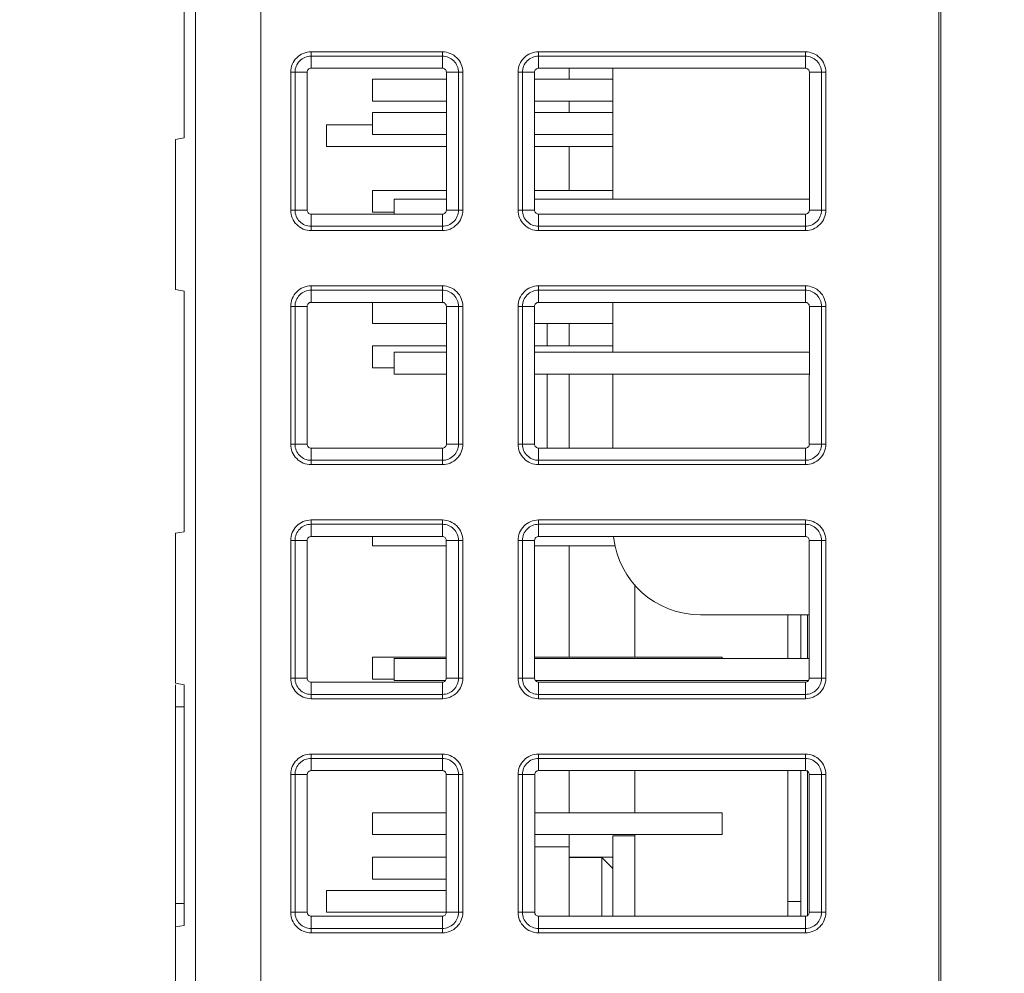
# Model space of a CAD drawing. Header units: millimetres. Extents: x -296 to 295, y -209 to 209.
# Tile 17 of 123: x -251 to -229, y -80 to -58. Entities that reach past the tile are written whole.
import ezdxf

# ---------------------------------------------------------------- set-up
doc = ezdxf.new("R2010")
doc.units = ezdxf.units.MM
doc.header["$MEASUREMENT"] = 0
doc.layers.add('layer 1', color=7, linetype='Continuous')

msp = doc.modelspace()

# ---------------------------------------------------------------- linework, layer by layer
at = {"layer": 'layer 1', "color": 1, "lineweight": 0}
msp.add_open_spline([(295.3283, 209.2747), (295.3283, 209.2747), (295.3283, -208.9236), (295.3283, -208.9236), (295.3283, -208.9236), (-296.1944, -208.9236), (-296.1944, -208.9236), (-296.1944, -208.9236), (-296.1944, 209.2747), (-296.1944, 209.2747), (-296.1944, 209.2747), (295.3283, 209.2747), (295.3283, 209.2747)], degree=3, knots=[0, 0, 0, 0, 0.25, 0.25, 0.25, 0.5, 0.5, 0.5, 0.75, 0.75, 0.75, 1, 1, 1, 1], dxfattribs=at)
at = {"layer": 'layer 1', "color": 5, "lineweight": 0}
msp.add_open_spline([(-281.2487, 194.7284), (-281.2487, 194.7284), (-281.2487, -197.0649), (-281.2487, -197.0649), (-281.2487, -197.0649), (283.3586, -197.0649), (283.3586, -197.0649)], degree=3, knots=[0, 0, 0, 0, 0.5, 0.5, 0.5, 1, 1, 1, 1], dxfattribs=at)
at = {"layer": 'layer 1', "lineweight": 9}
for points in [[(-230.1541, -31.4531), (-230.1541, -31.4531), (-230.1541, -108.3317), (-230.1541, -108.3317)], [(-247.1477, -168.6581), (-247.1477, -168.6581), (-247.1477, -34.8388), (-247.1477, -34.8388)], [(-245.6541, -174.5897), (-245.6541, -174.5897), (-245.6541, -34.8388), (-245.6541, -34.8388)], [(-230.1041, -108.2817), (-230.1041, -108.2817), (-230.1041, -34.8143), (-230.1041, -34.8143)], [(-247.4041, -55.3388), (-247.4041, -55.3388), (-247.4041, -60.8388), (-247.4041, -60.8388)], [(-244.5041, -59.246), (-244.5041, -59.246), (-244.5041, -58.8708), (-244.5041, -58.8708)], [(-241.5041, -58.8708), (-241.5041, -58.8708), (-244.5041, -58.8708), (-244.5041, -58.8708)], [(-244.5041, -58.9698), (-244.5041, -58.9698), (-241.5041, -58.9698), (-241.5041, -58.9698)], [(-241.5041, -58.8708), (-241.5041, -58.8708), (-241.5041, -59.246), (-241.5041, -59.246)], [(-239.3041, -59.246), (-239.3041, -59.246), (-239.3041, -58.8708), (-239.3041, -58.8708)], [(-233.2041, -58.8708), (-233.2041, -58.8708), (-239.3041, -58.8708), (-239.3041, -58.8708)], [(-239.3041, -58.9698), (-239.3041, -58.9698), (-233.2041, -58.9698), (-233.2041, -58.9698)], [(-233.2041, -58.8708), (-233.2041, -58.8708), (-233.2041, -59.246), (-233.2041, -59.246)], [(-244.9721, -59.3388), (-244.9721, -59.3388), (-244.9721, -62.4888), (-244.9721, -62.4888)], [(-244.9721, -59.3388), (-244.9721, -59.3388), (-244.5969, -59.3388), (-244.5969, -59.3388)], [(-244.8731, -62.4888), (-244.8731, -62.4888), (-244.8731, -59.3388), (-244.8731, -59.3388)], [(-244.5962, -62.4888), (-244.5962, -62.4888), (-244.5969, -59.3388), (-244.5969, -59.3388)], [(-241.5041, -59.246), (-241.5041, -59.246), (-244.5041, -59.246), (-244.5041, -59.246)], [(-241.4117, -62.4873), (-241.4117, -62.4873), (-241.4117, -59.3372), (-241.4117, -59.3372)], [(-241.4113, -59.3388), (-241.4113, -59.3388), (-241.0361, -59.3388), (-241.0361, -59.3388)], [(-241.1352, -59.3388), (-241.1352, -59.3388), (-241.1352, -62.4888), (-241.1352, -62.4888)], [(-241.0361, -62.4888), (-241.0361, -62.4888), (-241.0361, -59.3388), (-241.0361, -59.3388)], [(-239.7721, -59.3388), (-239.7721, -59.3388), (-239.7721, -62.4888), (-239.7721, -62.4888)], [(-239.7721, -59.3388), (-239.7721, -59.3388), (-239.3969, -59.3388), (-239.3969, -59.3388)], [(-239.6731, -62.4888), (-239.6731, -62.4888), (-239.6731, -59.3388), (-239.6731, -59.3388)], [(-239.3965, -59.3372), (-239.3965, -59.3372), (-239.3965, -62.4873), (-239.3965, -62.4873)], [(-233.2041, -59.246), (-233.2041, -59.246), (-239.3041, -59.246), (-239.3041, -59.246)], [(-238.6041, -59.4988), (-238.6041, -59.4988), (-238.6041, -59.246), (-238.6041, -59.246)], [(-237.6041, -59.246), (-237.6041, -59.246), (-237.6041, -62.2388), (-237.6041, -62.2388)], [(-233.1113, -59.3388), (-233.1113, -59.3388), (-233.1121, -62.4888), (-233.1121, -62.4888)], [(-233.1113, -59.3388), (-233.1113, -59.3388), (-232.7361, -59.3388), (-232.7361, -59.3388)], [(-232.8352, -59.3388), (-232.8352, -59.3388), (-232.8352, -62.4888), (-232.8352, -62.4888)], [(-232.7361, -62.4888), (-232.7361, -62.4888), (-232.7361, -59.3388), (-232.7361, -59.3388)], [(-243.1041, -59.4988), (-243.1041, -59.4988), (-243.1041, -59.9988), (-243.1041, -59.9988)], [(-241.4117, -59.4988), (-241.4117, -59.4988), (-243.1041, -59.4988), (-243.1041, -59.4988)], [(-237.6041, -59.4988), (-237.6041, -59.4988), (-239.3965, -59.4988), (-239.3965, -59.4988)], [(-241.4117, -59.9988), (-241.4117, -59.9988), (-243.1041, -59.9988), (-243.1041, -59.9988)], [(-237.6041, -59.9988), (-237.6041, -59.9988), (-239.3965, -59.9988), (-239.3965, -59.9988)], [(-238.6041, -60.2608), (-238.6041, -60.2608), (-238.6041, -59.9988), (-238.6041, -59.9988)], [(-243.1041, -60.2608), (-243.1041, -60.2608), (-243.1041, -60.7608), (-243.1041, -60.7608)], [(-241.4117, -60.2608), (-241.4117, -60.2608), (-243.1041, -60.2608), (-243.1041, -60.2608)], [(-237.6041, -60.2608), (-237.6041, -60.2608), (-239.3965, -60.2608), (-239.3965, -60.2608)], [(-244.1541, -61.0388), (-244.1541, -61.0388), (-244.1541, -60.5388), (-244.1541, -60.5388)], [(-243.1041, -60.5388), (-243.1041, -60.5388), (-244.1541, -60.5388), (-244.1541, -60.5388)], [(-241.4117, -60.7608), (-241.4117, -60.7608), (-243.1041, -60.7608), (-243.1041, -60.7608)], [(-237.6041, -60.7608), (-237.6041, -60.7608), (-239.3965, -60.7608), (-239.3965, -60.7608)], [(-247.4041, -60.8388), (-247.4041, -60.8388), (-247.6041, -60.874), (-247.6041, -60.874)], [(-247.6041, -60.874), (-247.6041, -60.874), (-247.6041, -64.3035), (-247.6041, -64.3035)], [(-241.4117, -61.0388), (-241.4117, -61.0388), (-244.1541, -61.0388), (-244.1541, -61.0388)], [(-237.6041, -61.0388), (-237.6041, -61.0388), (-239.3965, -61.0388), (-239.3965, -61.0388)], [(-238.6041, -62.0388), (-238.6041, -62.0388), (-238.6041, -61.0388), (-238.6041, -61.0388)], [(-243.1041, -62.0388), (-243.1041, -62.0388), (-243.1041, -62.5388), (-243.1041, -62.5388)], [(-241.4117, -62.0388), (-241.4117, -62.0388), (-243.1041, -62.0388), (-243.1041, -62.0388)], [(-237.6041, -62.0388), (-237.6041, -62.0388), (-239.3965, -62.0388), (-239.3965, -62.0388)], [(-242.6041, -62.2388), (-242.6041, -62.2388), (-242.6041, -62.5808), (-242.6041, -62.5808)], [(-242.6041, -62.2388), (-242.6041, -62.2388), (-241.4117, -62.2388), (-241.4117, -62.2388)], [(-239.3965, -62.2388), (-239.3965, -62.2388), (-233.1121, -62.2388), (-233.1121, -62.2388)], [(-244.5962, -62.4888), (-244.5962, -62.4888), (-244.9721, -62.4888), (-244.9721, -62.4888)], [(-244.5041, -62.9568), (-244.5041, -62.9568), (-244.5041, -62.5808), (-244.5041, -62.5808)], [(-244.5041, -62.5808), (-244.5041, -62.5808), (-241.5041, -62.5808), (-241.5041, -62.5808)], [(-242.6041, -62.5388), (-242.6041, -62.5388), (-243.1041, -62.5388), (-243.1041, -62.5388)], [(-241.5041, -62.5808), (-241.5041, -62.5808), (-241.5041, -62.9568), (-241.5041, -62.9568)], [(-241.0361, -62.4888), (-241.0361, -62.4888), (-241.4121, -62.4888), (-241.4121, -62.4888)], [(-239.3962, -62.4888), (-239.3962, -62.4888), (-239.7721, -62.4888), (-239.7721, -62.4888)], [(-239.3041, -62.9568), (-239.3041, -62.9568), (-239.3041, -62.5808), (-239.3041, -62.5808)], [(-239.3041, -62.5808), (-239.3041, -62.5808), (-233.2041, -62.5808), (-233.2041, -62.5808)], [(-233.2041, -62.5808), (-233.2041, -62.5808), (-233.2041, -62.9568), (-233.2041, -62.9568)], [(-232.7361, -62.4888), (-232.7361, -62.4888), (-233.1121, -62.4888), (-233.1121, -62.4888)], [(-241.5041, -62.8578), (-241.5041, -62.8578), (-244.5041, -62.8578), (-244.5041, -62.8578)], [(-244.5041, -62.9568), (-244.5041, -62.9568), (-241.5041, -62.9568), (-241.5041, -62.9568)], [(-233.2041, -62.8578), (-233.2041, -62.8578), (-239.3041, -62.8578), (-239.3041, -62.8578)], [(-239.3041, -62.9568), (-239.3041, -62.9568), (-233.2041, -62.9568), (-233.2041, -62.9568)], [(-247.4041, -64.3388), (-247.4041, -64.3388), (-247.6041, -64.3035), (-247.6041, -64.3035)], [(-247.4041, -64.3388), (-247.4041, -64.3388), (-247.4041, -69.8388), (-247.4041, -69.8388)], [(-244.5041, -64.5973), (-244.5041, -64.5973), (-244.5041, -64.2208), (-244.5041, -64.2208)], [(-241.5041, -64.2208), (-241.5041, -64.2208), (-244.5041, -64.2208), (-244.5041, -64.2208)], [(-244.5041, -64.3198), (-244.5041, -64.3198), (-241.5041, -64.3198), (-241.5041, -64.3198)], [(-241.5041, -64.2208), (-241.5041, -64.2208), (-241.5041, -64.5973), (-241.5041, -64.5973)], [(-239.3041, -64.5973), (-239.3041, -64.5973), (-239.3041, -64.2208), (-239.3041, -64.2208)], [(-233.2041, -64.2208), (-233.2041, -64.2208), (-239.3041, -64.2208), (-239.3041, -64.2208)], [(-239.3041, -64.3198), (-239.3041, -64.3198), (-233.2041, -64.3198), (-233.2041, -64.3198)], [(-233.2041, -64.2208), (-233.2041, -64.2208), (-233.2041, -64.5973), (-233.2041, -64.5973)], [(-241.5041, -64.5973), (-241.5041, -64.5973), (-244.5041, -64.5973), (-244.5041, -64.5973)], [(-243.1041, -64.5973), (-243.1041, -64.5973), (-243.1041, -65.0788), (-243.1041, -65.0788)], [(-233.2041, -64.5973), (-233.2041, -64.5973), (-239.3041, -64.5973), (-239.3041, -64.5973)], [(-237.6041, -64.5973), (-237.6041, -64.5973), (-237.6041, -65.7388), (-237.6041, -65.7388)], [(-244.9721, -64.6888), (-244.9721, -64.6888), (-244.9721, -67.8388), (-244.9721, -67.8388)], [(-244.9721, -64.6888), (-244.9721, -64.6888), (-244.5956, -64.6888), (-244.5956, -64.6888)], [(-244.8731, -67.8388), (-244.8731, -67.8388), (-244.8731, -64.6888), (-244.8731, -64.6888)], [(-244.5948, -67.8388), (-244.5948, -67.8388), (-244.5956, -64.6888), (-244.5956, -64.6888)], [(-241.413, -67.8373), (-241.413, -67.8373), (-241.413, -64.6872), (-241.413, -64.6872)], [(-241.4127, -64.6888), (-241.4127, -64.6888), (-241.0361, -64.6888), (-241.0361, -64.6888)], [(-241.1352, -64.6888), (-241.1352, -64.6888), (-241.1352, -67.8388), (-241.1352, -67.8388)], [(-241.0361, -67.8388), (-241.0361, -67.8388), (-241.0361, -64.6888), (-241.0361, -64.6888)], [(-239.7721, -64.6888), (-239.7721, -64.6888), (-239.7721, -67.8388), (-239.7721, -67.8388)], [(-239.7721, -64.6888), (-239.7721, -64.6888), (-239.3956, -64.6888), (-239.3956, -64.6888)], [(-239.6731, -67.8388), (-239.6731, -67.8388), (-239.6731, -64.6888), (-239.6731, -64.6888)], [(-239.3952, -64.6872), (-239.3952, -64.6872), (-239.3952, -67.8373), (-239.3952, -67.8373)], [(-233.1127, -64.6888), (-233.1127, -64.6888), (-233.1134, -67.8388), (-233.1134, -67.8388)], [(-233.1127, -64.6888), (-233.1127, -64.6888), (-232.7361, -64.6888), (-232.7361, -64.6888)], [(-232.8352, -64.6888), (-232.8352, -64.6888), (-232.8352, -67.8388), (-232.8352, -67.8388)], [(-232.7361, -67.8388), (-232.7361, -67.8388), (-232.7361, -64.6888), (-232.7361, -64.6888)], [(-241.413, -65.0788), (-241.413, -65.0788), (-243.1041, -65.0788), (-243.1041, -65.0788)], [(-237.6041, -65.0788), (-237.6041, -65.0788), (-239.3952, -65.0788), (-239.3952, -65.0788)], [(-239.1041, -65.5948), (-239.1041, -65.5948), (-239.1041, -65.0788), (-239.1041, -65.0788)], [(-238.6041, -65.5948), (-238.6041, -65.5948), (-238.6041, -65.0788), (-238.6041, -65.0788)], [(-243.1041, -65.5948), (-243.1041, -65.5948), (-243.1041, -66.0948), (-243.1041, -66.0948)], [(-241.413, -65.5948), (-241.413, -65.5948), (-243.1041, -65.5948), (-243.1041, -65.5948)], [(-237.6041, -65.5948), (-237.6041, -65.5948), (-239.3952, -65.5948), (-239.3952, -65.5948)], [(-242.6041, -65.7388), (-242.6041, -65.7388), (-242.6041, -66.2388), (-242.6041, -66.2388)], [(-242.6041, -65.7388), (-242.6041, -65.7388), (-241.413, -65.7388), (-241.413, -65.7388)], [(-239.3952, -65.7388), (-239.3952, -65.7388), (-233.1129, -65.7388), (-233.1129, -65.7388)], [(-242.6041, -66.0948), (-242.6041, -66.0948), (-243.1041, -66.0948), (-243.1041, -66.0948)], [(-242.6041, -66.2388), (-242.6041, -66.2388), (-241.413, -66.2388), (-241.413, -66.2388)], [(-239.3952, -66.2388), (-239.3952, -66.2388), (-233.113, -66.2388), (-233.113, -66.2388)], [(-239.1041, -67.9294), (-239.1041, -67.9294), (-239.1041, -66.2388), (-239.1041, -66.2388)], [(-238.6041, -67.9294), (-238.6041, -67.9294), (-238.6041, -66.2388), (-238.6041, -66.2388)], [(-237.6041, -66.2388), (-237.6041, -66.2388), (-237.6041, -67.9294), (-237.6041, -67.9294)], [(-244.5948, -67.8388), (-244.5948, -67.8388), (-244.9721, -67.8388), (-244.9721, -67.8388)], [(-244.5041, -68.3068), (-244.5041, -68.3068), (-244.5041, -67.9294), (-244.5041, -67.9294)], [(-244.5041, -67.9294), (-244.5041, -67.9294), (-241.5041, -67.9294), (-241.5041, -67.9294)], [(-241.5041, -67.9294), (-241.5041, -67.9294), (-241.5041, -68.3068), (-241.5041, -68.3068)], [(-241.0361, -67.8388), (-241.0361, -67.8388), (-241.4134, -67.8388), (-241.4134, -67.8388)], [(-239.3948, -67.8388), (-239.3948, -67.8388), (-239.7721, -67.8388), (-239.7721, -67.8388)], [(-239.3041, -68.3068), (-239.3041, -68.3068), (-239.3041, -67.9294), (-239.3041, -67.9294)], [(-239.3041, -67.9294), (-239.3041, -67.9294), (-233.2041, -67.9294), (-233.2041, -67.9294)], [(-233.2041, -67.9294), (-233.2041, -67.9294), (-233.2041, -68.3068), (-233.2041, -68.3068)], [(-232.7361, -67.8388), (-232.7361, -67.8388), (-233.1134, -67.8388), (-233.1134, -67.8388)], [(-241.5041, -68.2078), (-241.5041, -68.2078), (-244.5041, -68.2078), (-244.5041, -68.2078)], [(-233.2041, -68.2078), (-233.2041, -68.2078), (-239.3041, -68.2078), (-239.3041, -68.2078)], [(-244.5041, -68.3068), (-244.5041, -68.3068), (-241.5041, -68.3068), (-241.5041, -68.3068)], [(-239.3041, -68.3068), (-239.3041, -68.3068), (-233.2041, -68.3068), (-233.2041, -68.3068)], [(-244.5041, -69.9486), (-244.5041, -69.9486), (-244.5041, -69.5708), (-244.5041, -69.5708)], [(-241.5041, -69.5708), (-241.5041, -69.5708), (-244.5041, -69.5708), (-244.5041, -69.5708)], [(-244.5041, -69.6698), (-244.5041, -69.6698), (-241.5041, -69.6698), (-241.5041, -69.6698)], [(-241.5041, -69.5708), (-241.5041, -69.5708), (-241.5041, -69.9486), (-241.5041, -69.9486)], [(-239.3041, -69.9486), (-239.3041, -69.9486), (-239.3041, -69.5708), (-239.3041, -69.5708)], [(-233.2041, -69.5708), (-233.2041, -69.5708), (-239.3041, -69.5708), (-239.3041, -69.5708)], [(-239.3041, -69.6698), (-239.3041, -69.6698), (-233.2041, -69.6698), (-233.2041, -69.6698)], [(-233.2041, -69.5708), (-233.2041, -69.5708), (-233.2041, -69.9486), (-233.2041, -69.9486)], [(-247.4041, -69.8388), (-247.4041, -69.8388), (-247.6041, -69.874), (-247.6041, -69.874)], [(-247.6041, -69.874), (-247.6041, -69.874), (-247.6041, -73.3035), (-247.6041, -73.3035)], [(-241.5041, -69.9486), (-241.5041, -69.9486), (-244.5041, -69.9486), (-244.5041, -69.9486)], [(-243.1041, -69.9486), (-243.1041, -69.9486), (-243.1041, -70.1588), (-243.1041, -70.1588)], [(-233.2041, -69.9486), (-233.2041, -69.9486), (-239.3041, -69.9486), (-239.3041, -69.9486)], [(-237.5928, -69.9514), (-237.4841, -70.9679), (-236.6264, -71.7388), (-235.6041, -71.7388)], [(-244.9721, -70.0388), (-244.9721, -70.0388), (-244.9721, -73.1888), (-244.9721, -73.1888)], [(-244.9721, -70.0388), (-244.9721, -70.0388), (-244.5943, -70.0388), (-244.5943, -70.0388)], [(-244.8731, -73.1888), (-244.8731, -73.1888), (-244.8731, -70.0388), (-244.8731, -70.0388)], [(-244.5935, -73.1888), (-244.5935, -73.1888), (-244.5943, -70.0388), (-244.5943, -70.0388)], [(-241.4144, -70.1588), (-241.4144, -70.1588), (-243.1041, -70.1588), (-243.1041, -70.1588)], [(-241.4144, -73.1873), (-241.4144, -73.1873), (-241.4144, -70.0372), (-241.4144, -70.0372)], [(-241.414, -70.0388), (-241.414, -70.0388), (-241.0361, -70.0388), (-241.0361, -70.0388)], [(-241.1352, -70.0388), (-241.1352, -70.0388), (-241.1352, -73.1888), (-241.1352, -73.1888)], [(-241.0361, -73.1888), (-241.0361, -73.1888), (-241.0361, -70.0388), (-241.0361, -70.0388)], [(-239.7721, -70.0388), (-239.7721, -70.0388), (-239.7721, -73.1888), (-239.7721, -73.1888)], [(-239.7721, -70.0388), (-239.7721, -70.0388), (-239.3943, -70.0388), (-239.3943, -70.0388)], [(-239.6731, -73.1888), (-239.6731, -73.1888), (-239.6731, -70.0388), (-239.6731, -70.0388)], [(-239.3939, -70.0372), (-239.3939, -70.0372), (-239.3939, -73.1873), (-239.3939, -73.1873)], [(-237.5568, -70.1588), (-237.5568, -70.1588), (-239.3939, -70.1588), (-239.3939, -70.1588)], [(-238.6041, -72.7068), (-238.6041, -72.7068), (-238.6041, -70.1588), (-238.6041, -70.1588)], [(-233.114, -70.0388), (-233.114, -70.0388), (-233.1147, -73.1888), (-233.1147, -73.1888)], [(-233.114, -70.0388), (-233.114, -70.0388), (-232.7361, -70.0388), (-232.7361, -70.0388)], [(-232.8352, -70.0388), (-232.8352, -70.0388), (-232.8352, -73.1888), (-232.8352, -73.1888)], [(-232.7361, -73.1888), (-232.7361, -73.1888), (-232.7361, -70.0388), (-232.7361, -70.0388)], [(-237.1041, -71.0494), (-237.1041, -71.0494), (-237.1041, -72.7068), (-237.1041, -72.7068)], [(-235.6041, -71.7388), (-235.6041, -71.7388), (-233.1144, -71.7388), (-233.1144, -71.7388)], [(-233.6041, -71.7388), (-233.6041, -71.7388), (-233.6041, -72.7388), (-233.6041, -72.7388)], [(-233.3041, -72.7388), (-233.3041, -72.7388), (-233.3041, -71.7388), (-233.3041, -71.7388)], [(-233.1577, -71.7388), (-233.1577, -71.7388), (-233.1577, -72.7388), (-233.1577, -72.7388)], [(-243.1041, -72.7068), (-243.1041, -72.7068), (-243.1041, -73.2068), (-243.1041, -73.2068)], [(-241.4144, -72.7068), (-241.4144, -72.7068), (-243.1041, -72.7068), (-243.1041, -72.7068)], [(-239.3939, -72.7068), (-239.3939, -72.7068), (-235.1041, -72.7068), (-235.1041, -72.7068)], [(-235.1041, -72.7068), (-235.1041, -72.7068), (-235.1041, -72.7388), (-235.1041, -72.7388)], [(-242.6041, -72.7388), (-242.6041, -72.7388), (-242.6041, -73.2388), (-242.6041, -73.2388)], [(-242.6041, -72.7388), (-242.6041, -72.7388), (-241.4144, -72.7388), (-241.4144, -72.7388)], [(-239.3939, -72.7388), (-239.3939, -72.7388), (-233.1146, -72.7388), (-233.1146, -72.7388)], [(-247.4041, -73.3388), (-247.4041, -73.3388), (-247.6041, -73.3035), (-247.6041, -73.3035)], [(-247.6041, -82.3035), (-247.6041, -82.3035), (-247.6041, -73.3388), (-247.6041, -73.3388)], [(-247.4041, -73.3388), (-247.4041, -73.3388), (-247.4041, -78.8388), (-247.4041, -78.8388)], [(-244.5935, -73.1888), (-244.5935, -73.1888), (-244.9721, -73.1888), (-244.9721, -73.1888)], [(-244.5041, -73.6568), (-244.5041, -73.6568), (-244.5041, -73.2781), (-244.5041, -73.2781)], [(-244.5041, -73.2781), (-244.5041, -73.2781), (-241.5041, -73.2781), (-241.5041, -73.2781)], [(-242.6041, -73.2068), (-242.6041, -73.2068), (-243.1041, -73.2068), (-243.1041, -73.2068)], [(-242.6041, -73.2388), (-242.6041, -73.2388), (-241.432, -73.2388), (-241.432, -73.2388)], [(-241.5041, -73.2781), (-241.5041, -73.2781), (-241.5041, -73.6568), (-241.5041, -73.6568)], [(-241.0361, -73.1888), (-241.0361, -73.1888), (-241.4147, -73.1888), (-241.4147, -73.1888)], [(-239.3935, -73.1888), (-239.3935, -73.1888), (-239.7721, -73.1888), (-239.7721, -73.1888)], [(-239.3762, -73.2388), (-239.3762, -73.2388), (-233.132, -73.2388), (-233.132, -73.2388)], [(-239.3041, -73.6568), (-239.3041, -73.6568), (-239.3041, -73.2781), (-239.3041, -73.2781)], [(-239.3041, -73.2781), (-239.3041, -73.2781), (-233.2041, -73.2781), (-233.2041, -73.2781)], [(-233.2041, -73.2781), (-233.2041, -73.2781), (-233.2041, -73.6568), (-233.2041, -73.6568)], [(-232.7361, -73.1888), (-232.7361, -73.1888), (-233.1147, -73.1888), (-233.1147, -73.1888)], [(-241.5041, -73.5578), (-241.5041, -73.5578), (-244.5041, -73.5578), (-244.5041, -73.5578)], [(-233.2041, -73.5578), (-233.2041, -73.5578), (-239.3041, -73.5578), (-239.3041, -73.5578)], [(-247.6041, -73.8388), (-247.6041, -73.8388), (-247.4041, -73.8388), (-247.4041, -73.8388)], [(-244.5041, -73.6568), (-244.5041, -73.6568), (-241.5041, -73.6568), (-241.5041, -73.6568)], [(-239.3041, -73.6568), (-239.3041, -73.6568), (-233.2041, -73.6568), (-233.2041, -73.6568)], [(-244.5041, -75.2999), (-244.5041, -75.2999), (-244.5041, -74.9208), (-244.5041, -74.9208)], [(-241.5041, -74.9208), (-241.5041, -74.9208), (-244.5041, -74.9208), (-244.5041, -74.9208)], [(-241.5041, -74.9208), (-241.5041, -74.9208), (-241.5041, -75.2999), (-241.5041, -75.2999)], [(-239.3041, -75.2999), (-239.3041, -75.2999), (-239.3041, -74.9208), (-239.3041, -74.9208)], [(-233.2041, -74.9208), (-233.2041, -74.9208), (-239.3041, -74.9208), (-239.3041, -74.9208)], [(-233.2041, -74.9208), (-233.2041, -74.9208), (-233.2041, -75.2999), (-233.2041, -75.2999)], [(-244.5041, -75.0198), (-244.5041, -75.0198), (-241.5041, -75.0198), (-241.5041, -75.0198)], [(-239.3041, -75.0198), (-239.3041, -75.0198), (-233.2041, -75.0198), (-233.2041, -75.0198)], [(-244.9721, -75.3888), (-244.9721, -75.3888), (-244.9721, -78.5388), (-244.9721, -78.5388)], [(-244.9721, -75.3888), (-244.9721, -75.3888), (-244.593, -75.3888), (-244.593, -75.3888)], [(-244.8731, -78.5388), (-244.8731, -78.5388), (-244.8731, -75.3888), (-244.8731, -75.3888)], [(-244.5922, -78.5388), (-244.5922, -78.5388), (-244.593, -75.3888), (-244.593, -75.3888)], [(-241.5041, -75.2999), (-241.5041, -75.2999), (-244.5041, -75.2999), (-244.5041, -75.2999)], [(-241.4157, -78.5373), (-241.4157, -78.5373), (-241.4157, -75.3872), (-241.4157, -75.3872)], [(-241.4153, -75.3888), (-241.4153, -75.3888), (-241.0361, -75.3888), (-241.0361, -75.3888)], [(-241.1352, -75.3888), (-241.1352, -75.3888), (-241.1352, -78.5388), (-241.1352, -78.5388)], [(-241.0361, -78.5388), (-241.0361, -78.5388), (-241.0361, -75.3888), (-241.0361, -75.3888)], [(-239.7721, -75.3888), (-239.7721, -75.3888), (-239.7721, -78.5388), (-239.7721, -78.5388)], [(-239.7721, -75.3888), (-239.7721, -75.3888), (-239.393, -75.3888), (-239.393, -75.3888)], [(-239.6731, -78.5388), (-239.6731, -78.5388), (-239.6731, -75.3888), (-239.6731, -75.3888)], [(-239.3926, -75.3872), (-239.3926, -75.3872), (-239.3926, -78.5373), (-239.3926, -78.5373)], [(-233.2041, -75.2999), (-233.2041, -75.2999), (-239.3041, -75.2999), (-239.3041, -75.2999)], [(-238.6041, -76.2628), (-238.6041, -76.2628), (-238.6041, -75.2999), (-238.6041, -75.2999)], [(-237.1041, -75.2999), (-237.1041, -75.2999), (-237.1041, -76.2628), (-237.1041, -76.2628)], [(-233.6041, -75.2999), (-233.6041, -75.2999), (-233.6041, -78.6268), (-233.6041, -78.6268)], [(-233.3041, -78.6268), (-233.3041, -78.6268), (-233.3041, -75.2999), (-233.3041, -75.2999)], [(-233.1577, -75.2999), (-233.1577, -75.2999), (-233.1577, -78.6268), (-233.1577, -78.6268)], [(-233.1153, -75.3888), (-233.1153, -75.3888), (-233.1161, -78.5388), (-233.1161, -78.5388)], [(-233.1153, -75.3888), (-233.1153, -75.3888), (-232.7361, -75.3888), (-232.7361, -75.3888)], [(-232.8352, -75.3888), (-232.8352, -75.3888), (-232.8352, -78.5388), (-232.8352, -78.5388)], [(-232.7361, -78.5388), (-232.7361, -78.5388), (-232.7361, -75.3888), (-232.7361, -75.3888)], [(-243.1041, -76.2628), (-243.1041, -76.2628), (-243.1041, -76.7628), (-243.1041, -76.7628)], [(-241.4157, -76.2628), (-241.4157, -76.2628), (-243.1041, -76.2628), (-243.1041, -76.2628)], [(-239.3926, -76.2628), (-239.3926, -76.2628), (-235.1041, -76.2628), (-235.1041, -76.2628)], [(-235.1041, -76.2628), (-235.1041, -76.2628), (-235.1041, -76.7628), (-235.1041, -76.7628)], [(-241.4157, -76.7628), (-241.4157, -76.7628), (-243.1041, -76.7628), (-243.1041, -76.7628)], [(-239.3926, -76.7628), (-239.3926, -76.7628), (-235.1041, -76.7628), (-235.1041, -76.7628)], [(-238.6041, -78.6268), (-238.6041, -78.6268), (-238.6041, -76.7628), (-238.6041, -76.7628)], [(-237.1041, -76.7628), (-237.1041, -76.7628), (-237.1041, -78.6268), (-237.1041, -78.6268)], [(-237.6041, -76.7888), (-237.6041, -76.7888), (-237.6041, -78.6268), (-237.6041, -78.6268)], [(-237.6041, -76.7888), (-237.6041, -76.7888), (-237.1041, -76.7888), (-237.1041, -76.7888)], [(-238.6041, -77.0388), (-238.6041, -77.0388), (-239.3926, -77.0388), (-239.3926, -77.0388)], [(-243.1041, -77.2788), (-243.1041, -77.2788), (-243.1041, -77.7788), (-243.1041, -77.7788)], [(-241.4157, -77.2788), (-241.4157, -77.2788), (-243.1041, -77.2788), (-243.1041, -77.2788)], [(-237.6041, -77.2788), (-237.6041, -77.2788), (-238.6041, -77.2788), (-238.6041, -77.2788)], [(-238.6041, -77.2888), (-238.6041, -77.2888), (-237.8541, -77.2888), (-237.8541, -77.2888)], [(-237.8541, -77.2888), (-237.8541, -77.2888), (-237.8541, -78.6268), (-237.8541, -78.6268)], [(-237.6041, -77.5388), (-237.6041, -77.5388), (-237.8541, -77.2888), (-237.8541, -77.2888)], [(-241.4157, -77.7788), (-241.4157, -77.7788), (-243.1041, -77.7788), (-243.1041, -77.7788)], [(-244.1541, -78.5388), (-244.1541, -78.5388), (-244.1541, -78.0388), (-244.1541, -78.0388)], [(-241.4157, -78.0388), (-241.4157, -78.0388), (-244.1541, -78.0388), (-244.1541, -78.0388)], [(-247.4041, -78.3388), (-247.4041, -78.3388), (-247.6041, -78.3388), (-247.6041, -78.3388)], [(-233.3041, -78.2888), (-233.3041, -78.2888), (-233.6041, -78.2888), (-233.6041, -78.2888)], [(-244.5922, -78.5388), (-244.5922, -78.5388), (-244.9721, -78.5388), (-244.9721, -78.5388)], [(-241.4157, -78.5388), (-241.4157, -78.5388), (-244.1541, -78.5388), (-244.1541, -78.5388)], [(-241.0361, -78.5388), (-241.0361, -78.5388), (-241.4161, -78.5388), (-241.4161, -78.5388)], [(-239.3922, -78.5388), (-239.3922, -78.5388), (-239.7721, -78.5388), (-239.7721, -78.5388)], [(-232.7361, -78.5388), (-232.7361, -78.5388), (-233.1161, -78.5388), (-233.1161, -78.5388)], [(-244.5041, -79.0068), (-244.5041, -79.0068), (-244.5041, -78.6268), (-244.5041, -78.6268)], [(-244.5041, -78.6268), (-244.5041, -78.6268), (-241.5041, -78.6268), (-241.5041, -78.6268)], [(-241.5041, -78.6268), (-241.5041, -78.6268), (-241.5041, -79.0068), (-241.5041, -79.0068)], [(-239.3041, -79.0068), (-239.3041, -79.0068), (-239.3041, -78.6268), (-239.3041, -78.6268)], [(-239.3041, -78.6268), (-239.3041, -78.6268), (-233.2041, -78.6268), (-233.2041, -78.6268)], [(-233.2041, -78.6268), (-233.2041, -78.6268), (-233.2041, -79.0068), (-233.2041, -79.0068)], [(-247.4041, -78.8388), (-247.4041, -78.8388), (-247.6041, -78.874), (-247.6041, -78.874)], [(-241.5041, -78.9078), (-241.5041, -78.9078), (-244.5041, -78.9078), (-244.5041, -78.9078)], [(-244.5041, -79.0068), (-244.5041, -79.0068), (-241.5041, -79.0068), (-241.5041, -79.0068)], [(-233.2041, -78.9078), (-233.2041, -78.9078), (-239.3041, -78.9078), (-239.3041, -78.9078)], [(-239.3041, -79.0068), (-239.3041, -79.0068), (-233.2041, -79.0068), (-233.2041, -79.0068)]]:
    msp.add_open_spline(points, degree=3, dxfattribs=at)
for points in [[(-244.5041, -58.8708), (-244.6283, -58.8708), (-244.7473, -58.9201), (-244.8351, -59.0078), (-244.9228, -59.0956), (-244.9721, -59.2146), (-244.9721, -59.3388)], [(-244.5041, -58.9698), (-244.602, -58.9698), (-244.6958, -59.0087), (-244.765, -59.0779), (-244.8342, -59.1471), (-244.8731, -59.2409), (-244.8731, -59.3388)], [(-241.0361, -59.3388), (-241.0361, -59.2146), (-241.0854, -59.0956), (-241.1732, -59.0078), (-241.261, -58.9201), (-241.38, -58.8708), (-241.5041, -58.8708)], [(-241.1352, -59.3388), (-241.1352, -59.2409), (-241.174, -59.1471), (-241.2432, -59.0779), (-241.3124, -59.0087), (-241.4063, -58.9698), (-241.5041, -58.9698)], [(-239.3041, -58.8708), (-239.4283, -58.8708), (-239.5473, -58.9201), (-239.6351, -59.0078), (-239.7228, -59.0956), (-239.7721, -59.2146), (-239.7721, -59.3388)], [(-239.3041, -58.9698), (-239.402, -58.9698), (-239.4958, -59.0087), (-239.565, -59.0779), (-239.6342, -59.1471), (-239.6731, -59.2409), (-239.6731, -59.3388)], [(-232.7361, -59.3388), (-232.7361, -59.2146), (-232.7854, -59.0956), (-232.8732, -59.0078), (-232.961, -58.9201), (-233.08, -58.8708), (-233.2041, -58.8708)], [(-232.8352, -59.3388), (-232.8352, -59.2409), (-232.874, -59.1471), (-232.9432, -59.0779), (-233.0124, -59.0087), (-233.1063, -58.9698), (-233.2041, -58.9698)], [(-244.5965, -59.3372), (-244.5965, -59.3138), (-244.5864, -59.2895), (-244.5692, -59.2726), (-244.552, -59.2556), (-244.5276, -59.246), (-244.5041, -59.246)], [(-241.5041, -59.246), (-241.4807, -59.246), (-241.4563, -59.2556), (-241.4391, -59.2726), (-241.4218, -59.2895), (-241.4117, -59.3138), (-241.4117, -59.3372)], [(-239.3965, -59.3372), (-239.3965, -59.3138), (-239.3864, -59.2895), (-239.3692, -59.2726), (-239.352, -59.2556), (-239.3276, -59.246), (-239.3041, -59.246)], [(-233.2041, -59.246), (-233.1807, -59.246), (-233.1563, -59.2556), (-233.1391, -59.2726), (-233.1218, -59.2895), (-233.1117, -59.3138), (-233.1117, -59.3372)], [(-244.9721, -62.4888), (-244.9721, -62.6129), (-244.9228, -62.7319), (-244.8351, -62.8197), (-244.7473, -62.9075), (-244.6283, -62.9568), (-244.5041, -62.9568)], [(-244.8731, -62.4888), (-244.8731, -62.5866), (-244.8342, -62.6805), (-244.765, -62.7497), (-244.6958, -62.8189), (-244.602, -62.8578), (-244.5041, -62.8578)], [(-244.5041, -62.5808), (-244.5278, -62.5808), (-244.5526, -62.5707), (-244.5697, -62.5533), (-244.5869, -62.5359), (-244.5965, -62.5111), (-244.5965, -62.4873)], [(-241.4117, -62.4873), (-241.4117, -62.5111), (-241.4214, -62.5359), (-241.4386, -62.5533), (-241.4557, -62.5707), (-241.4804, -62.5808), (-241.5041, -62.5808)], [(-241.5041, -62.9568), (-241.38, -62.9568), (-241.261, -62.9075), (-241.1732, -62.8197), (-241.0854, -62.7319), (-241.0361, -62.6129), (-241.0361, -62.4888)], [(-241.5041, -62.8578), (-241.4063, -62.8578), (-241.3124, -62.8189), (-241.2432, -62.7497), (-241.174, -62.6805), (-241.1352, -62.5866), (-241.1352, -62.4888)], [(-239.7721, -62.4888), (-239.7721, -62.6129), (-239.7228, -62.7319), (-239.6351, -62.8197), (-239.5473, -62.9075), (-239.4283, -62.9568), (-239.3041, -62.9568)], [(-239.6731, -62.4888), (-239.6731, -62.5866), (-239.6342, -62.6805), (-239.565, -62.7497), (-239.4958, -62.8189), (-239.402, -62.8578), (-239.3041, -62.8578)], [(-239.3041, -62.5808), (-239.3278, -62.5808), (-239.3526, -62.5707), (-239.3697, -62.5533), (-239.3869, -62.5359), (-239.3965, -62.5111), (-239.3965, -62.4873)], [(-233.1117, -62.4873), (-233.1117, -62.5111), (-233.1214, -62.5359), (-233.1386, -62.5533), (-233.1557, -62.5707), (-233.1804, -62.5808), (-233.2041, -62.5808)], [(-233.2041, -62.9568), (-233.08, -62.9568), (-232.961, -62.9075), (-232.8732, -62.8197), (-232.7854, -62.7319), (-232.7361, -62.6129), (-232.7361, -62.4888)], [(-233.2041, -62.8578), (-233.1063, -62.8578), (-233.0124, -62.8189), (-232.9432, -62.7497), (-232.874, -62.6805), (-232.8352, -62.5866), (-232.8352, -62.4888)], [(-244.5041, -64.2208), (-244.6283, -64.2208), (-244.7473, -64.2701), (-244.8351, -64.3578), (-244.9228, -64.4456), (-244.9721, -64.5646), (-244.9721, -64.6888)], [(-244.5041, -64.3198), (-244.602, -64.3198), (-244.6958, -64.3587), (-244.765, -64.4279), (-244.8342, -64.4971), (-244.8731, -64.5909), (-244.8731, -64.6888)], [(-241.0361, -64.6888), (-241.0361, -64.5646), (-241.0854, -64.4456), (-241.1732, -64.3578), (-241.261, -64.2701), (-241.38, -64.2208), (-241.5041, -64.2208)], [(-241.1352, -64.6888), (-241.1352, -64.5909), (-241.174, -64.4971), (-241.2432, -64.4279), (-241.3124, -64.3587), (-241.4063, -64.3198), (-241.5041, -64.3198)], [(-239.3041, -64.2208), (-239.4283, -64.2208), (-239.5473, -64.2701), (-239.6351, -64.3578), (-239.7228, -64.4456), (-239.7721, -64.5646), (-239.7721, -64.6888)], [(-239.3041, -64.3198), (-239.402, -64.3198), (-239.4958, -64.3587), (-239.565, -64.4279), (-239.6342, -64.4971), (-239.6731, -64.5909), (-239.6731, -64.6888)], [(-232.7361, -64.6888), (-232.7361, -64.5646), (-232.7854, -64.4456), (-232.8732, -64.3578), (-232.961, -64.2701), (-233.08, -64.2208), (-233.2041, -64.2208)], [(-232.8352, -64.6888), (-232.8352, -64.5909), (-232.874, -64.4971), (-232.9432, -64.4279), (-233.0124, -64.3587), (-233.1063, -64.3198), (-233.2041, -64.3198)], [(-244.5952, -64.6872), (-244.5952, -64.6642), (-244.5853, -64.6402), (-244.5683, -64.6235), (-244.5513, -64.6068), (-244.5272, -64.5973), (-244.5041, -64.5973)], [(-241.5041, -64.5973), (-241.481, -64.5973), (-241.457, -64.6068), (-241.44, -64.6235), (-241.423, -64.6402), (-241.413, -64.6642), (-241.413, -64.6872)], [(-239.3952, -64.6872), (-239.3952, -64.6642), (-239.3853, -64.6402), (-239.3683, -64.6235), (-239.3513, -64.6068), (-239.3272, -64.5973), (-239.3041, -64.5973)], [(-233.2041, -64.5973), (-233.181, -64.5973), (-233.157, -64.6068), (-233.14, -64.6235), (-233.123, -64.6402), (-233.113, -64.6642), (-233.113, -64.6872)], [(-244.9721, -67.8388), (-244.9721, -67.9629), (-244.9228, -68.0819), (-244.8351, -68.1697), (-244.7473, -68.2575), (-244.6283, -68.3068), (-244.5041, -68.3068)], [(-244.8731, -67.8388), (-244.8731, -67.9366), (-244.8342, -68.0305), (-244.765, -68.0997), (-244.6958, -68.1689), (-244.602, -68.2078), (-244.5041, -68.2078)], [(-244.5041, -67.9294), (-244.5275, -67.9294), (-244.5519, -67.9195), (-244.5688, -67.9024), (-244.5857, -67.8852), (-244.5952, -67.8607), (-244.5952, -67.8373)], [(-241.413, -67.8373), (-241.4131, -67.8607), (-241.4225, -67.8852), (-241.4395, -67.9024), (-241.4564, -67.9195), (-241.4808, -67.9294), (-241.5041, -67.9294)], [(-241.5041, -68.3068), (-241.38, -68.3068), (-241.261, -68.2575), (-241.1732, -68.1697), (-241.0854, -68.0819), (-241.0361, -67.9629), (-241.0361, -67.8388)], [(-241.5041, -68.2078), (-241.4063, -68.2078), (-241.3124, -68.1689), (-241.2432, -68.0997), (-241.174, -68.0305), (-241.1352, -67.9366), (-241.1352, -67.8388)], [(-239.7721, -67.8388), (-239.7721, -67.9629), (-239.7228, -68.0819), (-239.6351, -68.1697), (-239.5473, -68.2575), (-239.4283, -68.3068), (-239.3041, -68.3068)], [(-239.6731, -67.8388), (-239.6731, -67.9366), (-239.6342, -68.0305), (-239.565, -68.0997), (-239.4958, -68.1689), (-239.402, -68.2078), (-239.3041, -68.2078)], [(-239.3041, -67.9294), (-239.3275, -67.9294), (-239.3519, -67.9195), (-239.3688, -67.9024), (-239.3857, -67.8852), (-239.3952, -67.8607), (-239.3952, -67.8373)], [(-233.113, -67.8373), (-233.1131, -67.8607), (-233.1225, -67.8852), (-233.1395, -67.9024), (-233.1564, -67.9195), (-233.1808, -67.9294), (-233.2041, -67.9294)], [(-233.2041, -68.3068), (-233.08, -68.3068), (-232.961, -68.2575), (-232.8732, -68.1697), (-232.7854, -68.0819), (-232.7361, -67.9629), (-232.7361, -67.8388)], [(-233.2041, -68.2078), (-233.1063, -68.2078), (-233.0124, -68.1689), (-232.9432, -68.0997), (-232.874, -68.0305), (-232.8352, -67.9366), (-232.8352, -67.8388)], [(-244.5041, -69.5708), (-244.6283, -69.5708), (-244.7473, -69.6201), (-244.8351, -69.7078), (-244.9228, -69.7956), (-244.9721, -69.9146), (-244.9721, -70.0388)], [(-244.5041, -69.6698), (-244.602, -69.6698), (-244.6958, -69.7087), (-244.765, -69.7779), (-244.8342, -69.8471), (-244.8731, -69.9409), (-244.8731, -70.0388)], [(-241.0361, -70.0388), (-241.0361, -69.9146), (-241.0854, -69.7956), (-241.1732, -69.7078), (-241.261, -69.6201), (-241.38, -69.5708), (-241.5041, -69.5708)], [(-241.1352, -70.0388), (-241.1352, -69.9409), (-241.174, -69.8471), (-241.2432, -69.7779), (-241.3124, -69.7087), (-241.4063, -69.6698), (-241.5041, -69.6698)], [(-239.3041, -69.5708), (-239.4283, -69.5708), (-239.5473, -69.6201), (-239.6351, -69.7078), (-239.7228, -69.7956), (-239.7721, -69.9146), (-239.7721, -70.0388)], [(-239.3041, -69.6698), (-239.402, -69.6698), (-239.4958, -69.7087), (-239.565, -69.7779), (-239.6342, -69.8471), (-239.6731, -69.9409), (-239.6731, -70.0388)], [(-232.7361, -70.0388), (-232.7361, -69.9146), (-232.7854, -69.7956), (-232.8732, -69.7078), (-232.961, -69.6201), (-233.08, -69.5708), (-233.2041, -69.5708)], [(-232.8352, -70.0388), (-232.8352, -69.9409), (-232.874, -69.8471), (-232.9432, -69.7779), (-233.0124, -69.7087), (-233.1063, -69.6698), (-233.2041, -69.6698)], [(-244.5939, -70.0372), (-244.5939, -70.0145), (-244.5841, -69.9909), (-244.5674, -69.9744), (-244.5506, -69.9579), (-244.5269, -69.9486), (-244.5041, -69.9486)], [(-241.5041, -69.9486), (-241.4814, -69.9486), (-241.4577, -69.9579), (-241.4409, -69.9744), (-241.4242, -69.9909), (-241.4144, -70.0145), (-241.4144, -70.0372)], [(-239.3939, -70.0372), (-239.3939, -70.0145), (-239.3841, -69.9909), (-239.3674, -69.9744), (-239.3506, -69.9579), (-239.3269, -69.9486), (-239.3041, -69.9486)], [(-233.2041, -69.9486), (-233.1814, -69.9486), (-233.1577, -69.9579), (-233.1409, -69.9744), (-233.1242, -69.9909), (-233.1144, -70.0145), (-233.1144, -70.0372)], [(-244.9721, -73.1888), (-244.9721, -73.3129), (-244.9228, -73.4319), (-244.8351, -73.5197), (-244.7473, -73.6075), (-244.6283, -73.6568), (-244.5041, -73.6568)], [(-244.8731, -73.1888), (-244.8731, -73.2866), (-244.8342, -73.3805), (-244.765, -73.4497), (-244.6958, -73.5189), (-244.602, -73.5578), (-244.5041, -73.5578)], [(-244.5041, -73.2781), (-244.5272, -73.2781), (-244.5512, -73.2683), (-244.5679, -73.2514), (-244.5846, -73.2345), (-244.5939, -73.2104), (-244.5939, -73.1873)], [(-241.4144, -73.1873), (-241.4144, -73.2104), (-241.4237, -73.2345), (-241.4404, -73.2514), (-241.4571, -73.2683), (-241.4811, -73.2781), (-241.5041, -73.2781)], [(-241.5041, -73.6568), (-241.38, -73.6568), (-241.261, -73.6075), (-241.1732, -73.5197), (-241.0854, -73.4319), (-241.0361, -73.3129), (-241.0361, -73.1888)], [(-241.5041, -73.5578), (-241.4063, -73.5578), (-241.3124, -73.5189), (-241.2432, -73.4497), (-241.174, -73.3805), (-241.1352, -73.2866), (-241.1352, -73.1888)], [(-239.7721, -73.1888), (-239.7721, -73.3129), (-239.7228, -73.4319), (-239.6351, -73.5197), (-239.5473, -73.6075), (-239.4283, -73.6568), (-239.3041, -73.6568)], [(-239.6731, -73.1888), (-239.6731, -73.2866), (-239.6342, -73.3805), (-239.565, -73.4497), (-239.4958, -73.5189), (-239.402, -73.5578), (-239.3041, -73.5578)], [(-239.3041, -73.2781), (-239.3272, -73.2781), (-239.3512, -73.2683), (-239.3679, -73.2514), (-239.3846, -73.2345), (-239.3939, -73.2104), (-239.3939, -73.1873)], [(-233.1144, -73.1873), (-233.1144, -73.2104), (-233.1237, -73.2345), (-233.1404, -73.2514), (-233.1571, -73.2683), (-233.1811, -73.2781), (-233.2041, -73.2781)], [(-233.2041, -73.6568), (-233.08, -73.6568), (-232.961, -73.6075), (-232.8732, -73.5197), (-232.7854, -73.4319), (-232.7361, -73.3129), (-232.7361, -73.1888)], [(-233.2041, -73.5578), (-233.1063, -73.5578), (-233.0124, -73.5189), (-232.9432, -73.4497), (-232.874, -73.3805), (-232.8352, -73.2866), (-232.8352, -73.1888)], [(-244.5041, -74.9208), (-244.6283, -74.9208), (-244.7473, -74.9701), (-244.8351, -75.0578), (-244.9228, -75.1456), (-244.9721, -75.2646), (-244.9721, -75.3888)], [(-241.0361, -75.3888), (-241.0361, -75.2646), (-241.0854, -75.1456), (-241.1732, -75.0578), (-241.261, -74.9701), (-241.38, -74.9208), (-241.5041, -74.9208)], [(-239.3041, -74.9208), (-239.4283, -74.9208), (-239.5473, -74.9701), (-239.6351, -75.0578), (-239.7228, -75.1456), (-239.7721, -75.2646), (-239.7721, -75.3888)], [(-232.7361, -75.3888), (-232.7361, -75.2646), (-232.7854, -75.1456), (-232.8732, -75.0578), (-232.961, -74.9701), (-233.08, -74.9208), (-233.2041, -74.9208)], [(-244.5041, -75.0198), (-244.602, -75.0198), (-244.6958, -75.0587), (-244.765, -75.1279), (-244.8342, -75.1971), (-244.8731, -75.2909), (-244.8731, -75.3888)], [(-241.1352, -75.3888), (-241.1352, -75.2909), (-241.174, -75.1971), (-241.2432, -75.1279), (-241.3124, -75.0587), (-241.4063, -75.0198), (-241.5041, -75.0198)], [(-239.3041, -75.0198), (-239.402, -75.0198), (-239.4958, -75.0587), (-239.565, -75.1279), (-239.6342, -75.1971), (-239.6731, -75.2909), (-239.6731, -75.3888)], [(-232.8352, -75.3888), (-232.8352, -75.2909), (-232.874, -75.1971), (-232.9432, -75.1279), (-233.0124, -75.0587), (-233.1063, -75.0198), (-233.2041, -75.0198)], [(-244.5926, -75.3872), (-244.5926, -75.3648), (-244.5829, -75.3416), (-244.5664, -75.3253), (-244.5499, -75.3091), (-244.5266, -75.2999), (-244.5041, -75.2999)], [(-241.5041, -75.2999), (-241.4817, -75.2999), (-241.4584, -75.3091), (-241.4418, -75.3253), (-241.4254, -75.3416), (-241.4157, -75.3648), (-241.4157, -75.3872)], [(-239.3926, -75.3872), (-239.3926, -75.3648), (-239.3829, -75.3416), (-239.3664, -75.3253), (-239.3499, -75.3091), (-239.3266, -75.2999), (-239.3041, -75.2999)], [(-233.2041, -75.2999), (-233.1817, -75.2999), (-233.1584, -75.3091), (-233.1418, -75.3253), (-233.1254, -75.3416), (-233.1157, -75.3648), (-233.1157, -75.3872)], [(-244.9721, -78.5388), (-244.9721, -78.6629), (-244.9228, -78.7819), (-244.8351, -78.8697), (-244.7473, -78.9575), (-244.6283, -79.0068), (-244.5041, -79.0068)], [(-244.8731, -78.5388), (-244.8731, -78.6366), (-244.8342, -78.7305), (-244.765, -78.7997), (-244.6958, -78.8689), (-244.602, -78.9078), (-244.5041, -78.9078)], [(-244.5041, -78.6268), (-244.5268, -78.6268), (-244.5505, -78.6172), (-244.5669, -78.6005), (-244.5834, -78.5838), (-244.5926, -78.5601), (-244.5926, -78.5373)], [(-241.4157, -78.5373), (-241.4157, -78.5601), (-241.4249, -78.5838), (-241.4413, -78.6005), (-241.4578, -78.6172), (-241.4814, -78.6268), (-241.5041, -78.6268)], [(-241.5041, -79.0068), (-241.38, -79.0068), (-241.261, -78.9575), (-241.1732, -78.8697), (-241.0854, -78.7819), (-241.0361, -78.6629), (-241.0361, -78.5388)], [(-241.5041, -78.9078), (-241.4063, -78.9078), (-241.3124, -78.8689), (-241.2432, -78.7997), (-241.174, -78.7305), (-241.1352, -78.6366), (-241.1352, -78.5388)], [(-239.7721, -78.5388), (-239.7721, -78.6629), (-239.7228, -78.7819), (-239.6351, -78.8697), (-239.5473, -78.9575), (-239.4283, -79.0068), (-239.3041, -79.0068)], [(-239.6731, -78.5388), (-239.6731, -78.6366), (-239.6342, -78.7305), (-239.565, -78.7997), (-239.4958, -78.8689), (-239.402, -78.9078), (-239.3041, -78.9078)], [(-239.3041, -78.6268), (-239.3268, -78.6268), (-239.3505, -78.6172), (-239.3669, -78.6005), (-239.3834, -78.5838), (-239.3926, -78.5601), (-239.3926, -78.5373)], [(-233.1157, -78.5373), (-233.1157, -78.5601), (-233.1249, -78.5838), (-233.1413, -78.6005), (-233.1578, -78.6172), (-233.1814, -78.6268), (-233.2041, -78.6268)], [(-233.2041, -79.0068), (-233.08, -79.0068), (-232.961, -78.9575), (-232.8732, -78.8697), (-232.7854, -78.7819), (-232.7361, -78.6629), (-232.7361, -78.5388)], [(-233.2041, -78.9078), (-233.1063, -78.9078), (-233.0124, -78.8689), (-232.9432, -78.7997), (-232.874, -78.7305), (-232.8352, -78.6366), (-232.8352, -78.5388)]]:
    msp.add_open_spline(points, degree=3, knots=[0, 0, 0, 0, 0.5, 0.5, 0.5, 1, 1, 1, 1], dxfattribs=at)

doc.saveas('drawing.dxf')
